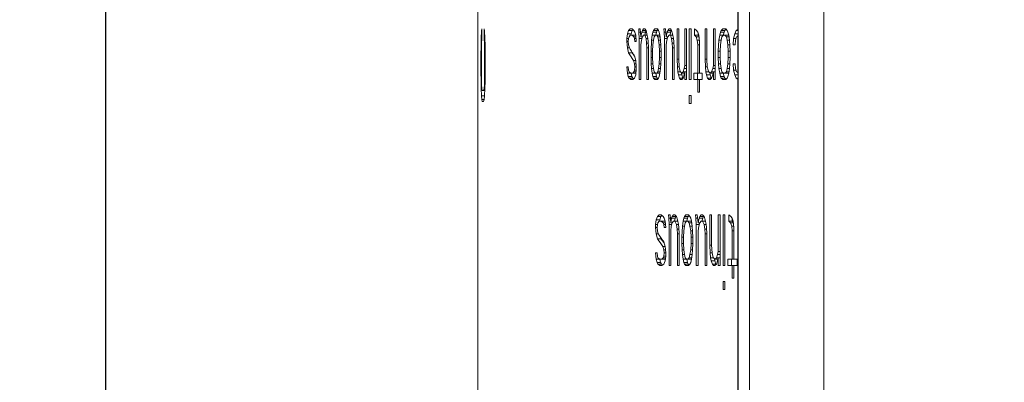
# Model space of a CAD drawing. Header units: inches. Extents: x 0 to 841, y 0 to 594.
# Tile 24 of 129: x 92.87 to 119.33, y 453.76 to 463.51. Entities that reach past the tile are written whole.
import ezdxf

# ---------------------------------------------------------------- set-up
doc = ezdxf.new("R2010")
doc.units = ezdxf.units.IN
doc.header["$LTSCALE"] = 46.255
doc.header["$MEASUREMENT"] = 0
doc.header["$PDMODE"] = 3
doc.header["$PDSIZE"] = 0.3125
doc.layers.get('0').update_dxf_attribs({"lineweight": 0})
doc.styles.get("Standard").update_dxf_attribs({"font": 'trium.ttf.shx'})
doc.dimstyles.new('DIMSTYLE_6', dxfattribs={"dimtxt": 2.2, "dimasz": 1, "dimexe": 0.18, "dimexo": 0.0625, "dimgap": 0.09, "dimtad": 1, "dimdec": 3, "dimzin": 0, "dimdsep": 46, "dimtxsty": 'Standard', "dimblk": '_ARROW_FILLED', "dimcen": 0.09, "dimadec": 0, "dimazin": 0, "dimtp": 0.001, "dimtfac": 1, "dimtdec": 4, "dimtix": 1, "dimtmove": 0, "dimatfit": 3, "dimfxl": 1, "dimtolj": 1, "dimtzin": 0, "dimarcsym": 0})

# ---------------------------------------------------------------- blocks, each defined once
blk = doc.blocks.new('_ARROW_FILLED')
at = {"linetype": 'ByBlock'}
blk.add_hatch(color=0, dxfattribs=at).paths.add_polyline_path([(0, 0), (-1, 0.25), (-1, -0.25)], flags=0)
at = {"color": 0, "linetype": 'ByBlock'}
blk.add_lwpolyline([(0, 0), (-1, 0.25), (-1, -0.25), (-1, -0.25)], close=True, dxfattribs=at)
blk = doc.blocks.new('*D22')
at = {"color": 0, "lineweight": -2}
for p, q in [((119.264, 469.762), (94.996, 469.762)), ((95.176, 468.762), (95.176, 445.792)), ((95.176, 414.762), (95.176, 434.717)), ((119.264, 413.762), (94.996, 413.762))]:
    blk.add_line(p, q, dxfattribs=at)
at = {"layer": 'Defpoints', "color": 0}
for p in [(95.176, 469.762), (119.326, 469.762), (119.326, 413.762)]:
    blk.add_point(p, dxfattribs=at)
at = {"color": 0, "lineweight": -2}
for p, rotation in [((95.176, 469.762), 90), ((95.176, 413.762), 270)]:
    blk.add_blockref('_ARROW_FILLED', p, dxfattribs=dict(at, rotation=rotation))
at = {"color": 0, "insert": (94.282, 440.255), "char_height": 2.2, "attachment_point": 5, "rotation": 270}
blk.add_mtext('\\A1;56.000', dxfattribs=at)

msp = doc.modelspace()

# ---------------------------------------------------------------- linework, layer by layer
at = {"color": 9, "linetype": 'Continuous'}
for p, q in [((114.479, 557.2624), (114.479, 382.2624)), ((112.1675, 477.1298), (112.1675, 463.2461)), ((112.1675, 463.0698), (112.1675, 462.0934)), ((112.1675, 461.9171), (112.1675, 433.7624))]:
    msp.add_line(p, q, dxfattribs=at)
at = {"color": 7, "linetype": 'Continuous'}
for p, q in [((112.179, 517.7624), (112.179, 433.7624)), ((105.1762, 445.2083), (105.1762, 466.8374)), ((105.2773, 463.2124), (105.269, 463.0124)), ((105.2883, 463.2624), (105.2773, 463.2124)), ((105.2773, 463.2124), (105.2883, 463.2124)), ((105.2883, 462.9624), (105.2883, 463.2624)), ((105.3457, 463.2624), (105.3457, 462.9624)), ((105.3598, 463.2124), (105.3457, 463.2624)), ((105.3714, 463.0124), (105.3598, 463.2124)), ((109.1978, 463.1348), (109.1822, 463.0071)), ((109.2293, 463.2199), (109.1978, 463.1348)), ((109.1978, 463.1348), (109.2956, 463.1348)), ((109.2766, 463.2624), (109.2293, 463.2199)), ((109.2293, 463.2199), (109.327, 463.2199)), ((109.2293, 463.0071), (109.245, 463.0497)), ((109.245, 463.0497), (109.2766, 463.0922)), ((109.3243, 463.2624), (109.2766, 463.2624)), ((109.2766, 463.0922), (109.4204, 463.0922)), ((109.2956, 463.1348), (109.2904, 463.0922)), ((109.327, 463.2199), (109.2956, 463.1348)), ((109.3722, 463.2199), (109.3243, 463.2624)), ((109.3243, 463.0922), (109.3722, 463.0497)), ((109.3494, 463.2401), (109.327, 463.2199)), ((109.3962, 463.1773), (109.3722, 463.2199)), ((109.3722, 463.0497), (109.3882, 463.0071)), ((109.3722, 463.0497), (109.4244, 463.0497)), ((109.4204, 463.0922), (109.3962, 463.1773)), ((109.4365, 462.922), (109.4204, 463.0922)), ((109.5013, 463.2624), (109.5094, 463.1773)), ((109.542, 463.2624), (109.5013, 463.2624)), ((109.5094, 463.1773), (109.5176, 463.0071)), ((109.5094, 463.1773), (109.5486, 463.1773)), ((109.5584, 463.0497), (109.542, 463.2624)), ((109.5829, 463.1773), (109.5584, 463.0497)), ((109.5584, 463.0497), (109.5994, 463.0497)), ((109.5747, 462.9646), (109.5994, 463.0497)), ((109.5994, 463.2199), (109.5829, 463.1773)), ((109.5829, 463.1773), (109.6805, 463.1773)), ((109.6323, 463.2624), (109.5994, 463.2199)), ((109.5994, 463.2199), (109.6969, 463.2199)), ((109.5994, 463.0497), (109.6323, 463.0922)), ((109.6654, 463.2624), (109.6323, 463.2624)), ((109.6323, 463.0922), (109.7319, 463.0922)), ((109.6805, 463.1773), (109.6641, 463.0922)), ((109.6986, 463.2199), (109.6654, 463.2624)), ((109.6654, 463.0922), (109.6986, 463.0071)), ((109.6969, 463.2199), (109.6805, 463.1773)), ((109.6975, 463.2207), (109.6969, 463.2199)), ((109.7235, 463.1348), (109.6986, 463.2199)), ((109.7486, 463.0071), (109.7235, 463.1348)), ((109.8663, 463.0922), (109.8494, 462.9646)), ((109.8832, 463.1773), (109.8663, 463.0922)), ((109.8663, 463.0922), (110.0715, 463.0922)), ((109.9002, 463.2199), (109.8832, 463.1773)), ((109.8832, 463.1773), (109.9806, 463.1773)), ((109.9342, 463.2624), (109.9002, 463.2199)), ((109.9002, 463.2199), (109.9976, 463.2199)), ((109.9002, 462.9646), (109.9172, 463.0497)), ((109.9172, 463.0497), (109.9513, 463.0922)), ((110.0026, 463.2624), (109.9342, 463.2624)), ((109.9806, 463.1773), (109.9637, 463.0922)), ((109.9976, 463.2199), (109.9806, 463.1773)), ((109.9855, 463.0922), (110.0198, 463.0497)), ((110.0172, 463.2444), (109.9976, 463.2199)), ((110.037, 463.2199), (110.0026, 463.2624)), ((110.0198, 463.0497), (110.037, 462.9646)), ((110.0198, 463.0497), (110.0773, 463.0497)), ((110.0542, 463.1773), (110.037, 463.2199)), ((110.0715, 463.0922), (110.0542, 463.1773)), ((110.0888, 462.9646), (110.0715, 463.0922)), ((110.1757, 463.2624), (110.1845, 463.1773)), ((110.2195, 463.2624), (110.1758, 463.2624)), ((110.1845, 463.1773), (110.1932, 463.0071)), ((110.1845, 463.1773), (110.2265, 463.1773)), ((110.237, 463.0497), (110.2195, 463.2624)), ((110.2634, 463.1773), (110.237, 463.0497)), ((110.237, 463.0497), (110.2811, 463.0497)), ((110.2546, 462.9646), (110.2811, 463.0497)), ((110.2811, 463.2199), (110.2634, 463.1773)), ((110.2634, 463.1773), (110.3606, 463.1773)), ((110.3164, 463.2624), (110.2811, 463.2199)), ((110.2811, 463.2199), (110.3783, 463.2199)), ((110.2811, 463.0497), (110.3164, 463.0922)), ((110.3519, 463.2624), (110.3164, 463.2624)), ((110.3164, 463.0922), (110.4232, 463.0922)), ((110.3606, 463.1773), (110.3431, 463.0922)), ((110.3875, 463.2199), (110.3519, 463.2624)), ((110.3519, 463.0922), (110.3875, 463.0071)), ((110.3783, 463.2199), (110.3606, 463.1773)), ((110.3828, 463.2254), (110.3783, 463.2199)), ((110.4142, 463.1348), (110.3875, 463.2199)), ((110.4411, 463.0071), (110.4142, 463.1348)), ((110.531, 463.2624), (110.531, 462.4539)), ((110.5763, 463.2624), (110.5311, 463.2624)), ((110.5763, 462.4539), (110.5763, 463.2624)), ((110.7408, 463.2624), (110.7408, 462.2837)), ((110.7869, 463.2624), (110.7408, 463.2624)), ((110.7869, 461.9007), (110.7869, 463.2624)), ((110.8611, 463.2624), (110.8611, 461.9007)), ((110.9077, 463.2624), (110.8611, 463.2624)), ((110.9077, 461.9007), (110.9077, 463.2624)), ((111.0014, 463.2624), (111.0014, 463.0922)), ((111.058, 463.2199), (111.0014, 463.2624)), ((111.0014, 463.0922), (111.0486, 463.0497)), ((111.0014, 463.0922), (111.0982, 463.0922)), ((111.0486, 463.0497), (111.077, 462.9646)), ((111.0486, 463.0497), (111.1197, 463.0497)), ((111.0865, 463.1773), (111.058, 463.2199)), ((111.1149, 463.0922), (111.0865, 463.1773)), ((111.0982, 463.1421), (111.0982, 463.0922)), ((111.0982, 463.0922), (111.1168, 463.0754)), ((111.134, 462.922), (111.1149, 463.0922)), ((111.2872, 463.2624), (111.2872, 462.4539)), ((111.3355, 463.2624), (111.2873, 463.2624)), ((111.3355, 462.4539), (111.3355, 463.2624)), ((111.5109, 463.2624), (111.5109, 462.2837)), ((111.56, 463.2624), (111.5109, 463.2624)), ((111.56, 461.9007), (111.56, 463.2624)), ((111.6788, 463.0922), (111.6589, 462.9646)), ((111.6987, 463.1773), (111.6788, 463.0922)), ((111.6788, 463.0922), (111.7752, 463.0922)), ((111.7186, 463.2199), (111.6987, 463.1773)), ((111.6987, 463.1773), (111.7951, 463.1773)), ((111.7585, 463.2624), (111.7186, 463.2199)), ((111.7186, 463.2199), (111.815, 463.2199)), ((111.7186, 462.9646), (111.7385, 463.0497)), ((111.7385, 463.0497), (111.7785, 463.0922)), ((111.8387, 463.2624), (111.7585, 463.2624)), ((111.7752, 463.0922), (111.7745, 463.088)), ((111.7951, 463.1773), (111.7752, 463.0922)), ((111.7785, 463.0922), (111.915, 463.0922)), ((111.815, 463.2199), (111.7951, 463.1773)), ((111.8468, 463.2539), (111.815, 463.2199)), ((111.8186, 463.0922), (111.8588, 463.0497)), ((111.879, 463.2199), (111.8387, 463.2624)), ((111.8588, 463.0497), (111.879, 462.9646)), ((111.8588, 463.0497), (111.9262, 463.0497)), ((111.8992, 463.1773), (111.879, 463.2199)), ((111.9194, 463.0922), (111.8992, 463.1773)), ((111.915, 463.0922), (111.9203, 463.0866)), ((111.9397, 462.9646), (111.9194, 463.0922)), ((112.0822, 463.1348), (112.0515, 463.0071)), ((112.1232, 463.2199), (112.0822, 463.1348)), ((112.0822, 463.1348), (112.1784, 463.1348)), ((112.1027, 462.9646), (112.1335, 463.0497)), ((112.1675, 463.2461), (112.1232, 463.2199)), ((112.1232, 463.2199), (112.179, 463.2199)), ((112.1675, 463.0698), (112.1335, 463.0497)), ((112.1648, 463.078), (112.162, 463.0665)), ((112.1682, 463.0922), (112.1648, 463.078)), ((112.179, 463.2461), (112.1675, 463.2461)), ((112.172, 463.0737), (112.1675, 463.0698)), ((112.1784, 463.1348), (112.1682, 463.0922)), ((105.265, 462.8124), (105.263, 462.5624)), ((105.269, 463.0124), (105.265, 462.8124)), ((105.265, 462.8124), (105.2788, 462.8124)), ((105.269, 463.0124), (105.2883, 463.0124)), ((105.2752, 462.5624), (105.2773, 462.7624)), ((105.2773, 462.7624), (105.2816, 462.9124)), ((105.2816, 462.9124), (105.2883, 462.9624)), ((105.3457, 462.9624), (105.3541, 462.9124)), ((105.3457, 462.9624), (105.3729, 462.9624)), ((105.3541, 462.9124), (105.3598, 462.7624)), ((105.3541, 462.9124), (105.3744, 462.9124)), ((105.3598, 462.7624), (105.3626, 462.5624)), ((105.3598, 462.7624), (105.378, 462.7624)), ((105.3774, 462.8124), (105.3714, 463.0124)), ((105.3804, 462.5624), (105.3774, 462.8124)), ((109.1822, 463.0071), (109.1822, 462.922)), ((109.1822, 463.0071), (109.2293, 463.0071)), ((109.1822, 462.922), (109.1978, 462.7518)), ((109.1822, 462.922), (109.2214, 462.922)), ((109.2214, 462.922), (109.2293, 463.0071)), ((109.2293, 462.8369), (109.2214, 462.922)), ((109.2529, 462.7518), (109.2293, 462.8369)), ((109.3882, 463.0071), (109.3962, 462.922)), ((109.3882, 463.0071), (109.4284, 463.0071)), ((109.3962, 462.922), (109.4365, 462.922)), ((109.5176, 463.0071), (109.5176, 461.9007)), ((109.5176, 463.0071), (109.5871, 463.0071)), ((109.5584, 462.8369), (109.5747, 462.9646)), ((109.5584, 461.9007), (109.5584, 462.8369)), ((109.6986, 463.0071), (109.7152, 462.8795)), ((109.6986, 463.0071), (109.7486, 463.0071)), ((109.7152, 462.8795), (109.7235, 462.7518)), ((109.7152, 462.8795), (109.759, 462.8795)), ((109.7569, 462.922), (109.7486, 463.0071)), ((109.7653, 462.7518), (109.7569, 462.922)), ((109.8494, 462.9646), (109.8325, 462.6667)), ((109.8494, 462.9646), (109.9002, 462.9646)), ((109.8747, 462.6667), (109.8832, 462.8369)), ((109.8832, 462.8369), (109.9002, 462.9646)), ((110.037, 462.9646), (110.0542, 462.8369)), ((110.037, 462.9646), (110.0888, 462.9646)), ((110.0542, 462.8369), (110.0629, 462.6667)), ((110.0542, 462.8369), (110.0962, 462.8369)), ((110.1061, 462.6667), (110.0888, 462.9646)), ((110.1932, 463.0071), (110.1932, 461.9007)), ((110.1932, 463.0071), (110.2678, 463.0071)), ((110.237, 462.8369), (110.2546, 462.9646)), ((110.237, 461.9007), (110.237, 462.8369)), ((110.3875, 463.0071), (110.4053, 462.8795)), ((110.3875, 463.0071), (110.4411, 463.0071)), ((110.4053, 462.8795), (110.4142, 462.7518)), ((110.4053, 462.8795), (110.4523, 462.8795)), ((110.45, 462.922), (110.4411, 463.0071)), ((110.459, 462.7518), (110.45, 462.922)), ((111.077, 462.9646), (111.0865, 462.8369)), ((111.077, 462.9646), (111.1292, 462.9646)), ((111.0865, 462.8369), (111.0865, 462.0709)), ((111.0865, 462.8369), (111.134, 462.8369)), ((111.134, 462.0709), (111.134, 462.922)), ((111.6589, 462.9646), (111.6391, 462.6667)), ((111.6589, 462.9646), (111.7186, 462.9646)), ((111.6887, 462.6667), (111.6987, 462.8369)), ((111.6987, 462.8369), (111.7186, 462.9646)), ((111.879, 462.9646), (111.8992, 462.8369)), ((111.879, 462.9646), (111.9397, 462.9646)), ((111.8992, 462.8369), (111.9093, 462.6667)), ((111.8992, 462.8369), (111.9483, 462.8369)), ((111.9599, 462.6667), (111.9397, 462.9646)), ((112.0515, 463.0071), (112.0413, 462.8369)), ((112.0413, 462.8369), (112.0924, 462.8369)), ((112.0515, 463.0071), (112.1181, 463.0071)), ((112.0925, 462.8369), (112.1027, 462.9646)), ((105.263, 462.5624), (105.263, 462.1124)), ((105.263, 462.5624), (105.2752, 462.5624)), ((105.2752, 462.1124), (105.2752, 462.5624)), ((105.3626, 462.5624), (105.3626, 462.1124)), ((105.3626, 462.5624), (105.3804, 462.5624)), ((105.3804, 462.1124), (105.3804, 462.5624)), ((109.1978, 462.7518), (109.2293, 462.6241)), ((109.1978, 462.7518), (109.2529, 462.7518)), ((109.2293, 462.6241), (109.327, 462.6241)), ((109.3227, 462.6416), (109.327, 462.6241)), ((109.3429, 462.61), (109.3278, 462.6336)), ((109.3717, 462.5532), (109.3867, 462.5296)), ((109.3867, 462.5296), (109.3931, 462.5194)), ((109.4204, 462.4114), (109.3882, 462.539)), ((109.7235, 462.7518), (109.7235, 461.9007)), ((109.7235, 462.7518), (109.7653, 462.7518)), ((109.7653, 461.9007), (109.7653, 462.7518)), ((109.8325, 462.6667), (109.8325, 462.4965)), ((109.8325, 462.6667), (109.8747, 462.6667)), ((109.8325, 462.4965), (109.8409, 462.3263)), ((109.8325, 462.4965), (109.8747, 462.4965)), ((109.8747, 462.4965), (109.8747, 462.6667)), ((109.8832, 462.3263), (109.8747, 462.4965)), ((110.0629, 462.4965), (110.0542, 462.3263)), ((110.0629, 462.6667), (110.0629, 462.4965)), ((110.0629, 462.6667), (110.1061, 462.6667)), ((110.0629, 462.4965), (110.1061, 462.4965)), ((110.0975, 462.3263), (110.1061, 462.4965)), ((110.1061, 462.4965), (110.1061, 462.6667)), ((110.4142, 462.7518), (110.4142, 461.9007)), ((110.4142, 462.7518), (110.459, 462.7518)), ((110.459, 461.9007), (110.459, 462.7518)), ((111.6391, 462.6667), (111.6391, 462.4965)), ((111.6391, 462.6667), (111.6887, 462.6667)), ((111.6391, 462.4965), (111.649, 462.3263)), ((111.6391, 462.4965), (111.6887, 462.4965)), ((111.6887, 462.4965), (111.6887, 462.6667)), ((111.6987, 462.3263), (111.6887, 462.4965)), ((111.9093, 462.4965), (111.8992, 462.3263)), ((111.9093, 462.6667), (111.9093, 462.4965)), ((111.9093, 462.6667), (111.9599, 462.6667)), ((111.9093, 462.4965), (111.9599, 462.4965)), ((111.9498, 462.3263), (111.9599, 462.4965)), ((111.9599, 462.4965), (111.9599, 462.6667)), ((109.1822, 462.2412), (109.1978, 462.0709)), ((109.2214, 462.2412), (109.1822, 462.2412)), ((109.2293, 462.1561), (109.2214, 462.2412)), ((109.3642, 462.4114), (109.3882, 462.3263)), ((109.3642, 462.4114), (109.4204, 462.4114)), ((109.3882, 462.3263), (109.3962, 462.2412)), ((109.3882, 462.3263), (109.4284, 462.3263)), ((109.3962, 462.2412), (109.3882, 462.1561)), ((109.3962, 462.2412), (109.4365, 462.2412)), ((109.4365, 462.2412), (109.4204, 462.4114)), ((109.4365, 462.1561), (109.4365, 462.2412)), ((109.8409, 462.3263), (109.8494, 462.1986)), ((109.8409, 462.3263), (109.8832, 462.3263)), ((109.9002, 462.1986), (109.8832, 462.3263)), ((110.0542, 462.3263), (110.037, 462.1986)), ((110.0542, 462.3263), (110.0975, 462.3263)), ((110.0888, 462.1986), (110.0975, 462.3263)), ((110.531, 462.4539), (110.5401, 462.2412)), ((110.531, 462.4539), (110.5763, 462.4539)), ((110.5401, 462.2412), (110.5491, 462.1135)), ((110.5401, 462.2412), (110.5854, 462.2412)), ((110.5854, 462.2412), (110.5763, 462.4539)), ((110.6035, 462.1561), (110.5854, 462.2412)), ((110.7408, 462.2837), (110.7224, 462.1986)), ((110.7408, 462.2837), (110.7869, 462.2837)), ((111.2872, 462.4539), (111.2969, 462.2412)), ((111.2872, 462.4539), (111.3355, 462.4539)), ((111.2969, 462.2412), (111.3065, 462.1135)), ((111.2969, 462.2412), (111.3452, 462.2412)), ((111.3452, 462.2412), (111.3355, 462.4539)), ((111.3646, 462.1561), (111.3452, 462.2412)), ((111.5109, 462.2837), (111.4913, 462.1986)), ((111.5109, 462.2837), (111.56, 462.2837)), ((111.649, 462.3263), (111.6589, 462.1986)), ((111.649, 462.3263), (111.6987, 462.3263)), ((111.7186, 462.1986), (111.6987, 462.3263)), ((111.8992, 462.3263), (111.879, 462.1986)), ((111.8992, 462.3263), (111.9498, 462.3263)), ((111.9397, 462.1986), (111.9498, 462.3263)), ((112.0413, 462.3263), (112.0515, 462.1561)), ((112.0925, 462.3263), (112.0414, 462.3263)), ((112.1027, 462.1986), (112.0925, 462.3263)), ((105.263, 462.1124), (105.265, 461.8624)), ((105.263, 462.1124), (105.2752, 462.1124)), ((105.2773, 461.9124), (105.2752, 462.1124)), ((105.3626, 462.1124), (105.3598, 461.9124)), ((105.3626, 462.1124), (105.3804, 462.1124)), ((105.3774, 461.8624), (105.3804, 462.1124)), ((109.1978, 462.0709), (109.2214, 461.9858)), ((109.1978, 462.0709), (109.4257, 462.0709)), ((109.2214, 461.9858), (109.245, 461.9433)), ((109.2214, 461.9858), (109.3192, 461.9858)), ((109.245, 462.1135), (109.2293, 462.1561)), ((109.2925, 462.0709), (109.245, 462.1135)), ((109.2956, 462.0709), (109.3192, 461.9858)), ((109.3192, 461.9858), (109.3428, 461.9433)), ((109.3722, 462.1135), (109.3402, 462.0709)), ((109.3882, 462.1561), (109.3722, 462.1135)), ((109.3722, 462.1135), (109.4311, 462.1135)), ((109.3882, 462.1561), (109.4365, 462.1561)), ((109.3882, 461.9433), (109.4204, 462.0284)), ((109.4204, 462.0284), (109.4257, 462.0709)), ((109.4257, 462.0709), (109.4365, 462.1561)), ((109.8494, 462.1986), (109.8663, 462.0709)), ((109.8494, 462.1986), (109.9002, 462.1986)), ((109.8663, 462.0709), (109.8832, 461.9858)), ((109.8663, 462.0709), (110.0715, 462.0709)), ((109.8832, 461.9858), (109.9002, 461.9433)), ((109.8832, 461.9858), (109.9806, 461.9858)), ((109.9172, 462.1135), (109.9002, 462.1986)), ((109.9513, 462.0709), (109.9172, 462.1135)), ((109.9637, 462.0709), (109.9806, 461.9858)), ((109.9806, 461.9858), (109.9976, 461.9433)), ((110.0198, 462.1135), (109.9855, 462.0709)), ((110.037, 462.1986), (110.0198, 462.1135)), ((110.0198, 462.1135), (110.0773, 462.1135)), ((110.037, 462.1986), (110.0888, 462.1986)), ((110.037, 461.9433), (110.0542, 461.9858)), ((110.0542, 461.9858), (110.0715, 462.0709)), ((110.0715, 462.0709), (110.0888, 462.1986)), ((110.5491, 462.1135), (110.5672, 462.0284)), ((110.5491, 462.1135), (110.6217, 462.1135)), ((110.5672, 462.0284), (110.5944, 461.9433)), ((110.5672, 462.0284), (110.6643, 462.0284)), ((110.6217, 462.1135), (110.6035, 462.1561)), ((110.6582, 462.0709), (110.6217, 462.1135)), ((110.6542, 462.0756), (110.6643, 462.0284)), ((110.6948, 462.1135), (110.6582, 462.0709)), ((110.6582, 462.0709), (110.7316, 462.0709)), ((110.6643, 462.0284), (110.6915, 461.9433)), ((110.7224, 462.1986), (110.6948, 462.1135)), ((110.6948, 462.1135), (110.7869, 462.1135)), ((110.6948, 461.9433), (110.7224, 462.0284)), ((110.7224, 462.1986), (110.7869, 462.1986)), ((110.7224, 462.0284), (110.7408, 462.1135)), ((110.7408, 462.1135), (110.7408, 461.9007)), ((110.9826, 462.0709), (110.9826, 461.9007)), ((110.9826, 462.0709), (111.2104, 462.0709)), ((111.0794, 462.0709), (111.0794, 461.9007)), ((111.2104, 461.9007), (111.2104, 462.0709)), ((111.3065, 462.1135), (111.3258, 462.0284)), ((111.3065, 462.1135), (111.384, 462.1135)), ((111.3258, 462.0284), (111.3549, 461.9433)), ((111.3258, 462.0284), (111.4225, 462.0284)), ((111.384, 462.1135), (111.3646, 462.1561)), ((111.4229, 462.0709), (111.384, 462.1135)), ((111.4096, 462.0851), (111.4225, 462.0284)), ((111.4225, 462.0284), (111.4515, 461.9433)), ((111.4619, 462.1135), (111.4229, 462.0709)), ((111.4229, 462.0709), (111.5011, 462.0709)), ((111.4913, 462.1986), (111.4619, 462.1135)), ((111.4619, 462.1135), (111.56, 462.1135)), ((111.4619, 461.9433), (111.4913, 462.0284)), ((111.4913, 462.1986), (111.56, 462.1986)), ((111.4913, 462.0284), (111.5109, 462.1135)), ((111.5109, 462.1135), (111.5109, 461.9007)), ((111.56, 462.118), (111.5585, 462.1135)), ((111.6589, 462.1986), (111.6788, 462.0709)), ((111.6589, 462.1986), (111.7186, 462.1986)), ((111.6788, 462.0709), (111.6987, 461.9858)), ((111.6788, 462.0709), (111.7752, 462.0709)), ((111.6987, 461.9858), (111.7186, 461.9433)), ((111.6987, 461.9858), (111.7951, 461.9858)), ((111.7385, 462.1135), (111.7186, 462.1986)), ((111.7785, 462.0709), (111.7385, 462.1135)), ((111.7745, 462.0752), (111.7752, 462.0709)), ((111.7752, 462.0709), (111.7951, 461.9858)), ((111.7785, 462.0709), (111.915, 462.0709)), ((111.7951, 461.9858), (111.815, 461.9433)), ((111.8588, 462.1135), (111.8186, 462.0709)), ((111.879, 462.1986), (111.8588, 462.1135)), ((111.8588, 462.1135), (111.9262, 462.1135)), ((111.879, 462.1986), (111.9397, 462.1986)), ((111.879, 461.9433), (111.8992, 461.9858)), ((111.8992, 461.9858), (111.9194, 462.0709)), ((111.9171, 462.0732), (111.915, 462.0709)), ((111.9203, 462.0766), (111.9171, 462.0732)), ((111.9194, 462.0709), (111.9397, 462.1986)), ((112.0515, 462.1561), (112.0822, 462.0284)), ((112.0515, 462.1561), (112.1181, 462.1561)), ((112.0822, 462.0284), (112.1232, 461.9433)), ((112.0822, 462.0284), (112.1784, 462.0284)), ((112.1335, 462.1135), (112.1027, 462.1986)), ((112.1675, 462.0934), (112.1335, 462.1135)), ((112.162, 462.0966), (112.1784, 462.0284)), ((112.172, 462.0894), (112.1675, 462.0934)), ((105.265, 461.8624), (105.269, 461.6624)), ((105.265, 461.8624), (105.2788, 461.8624)), ((105.2816, 461.7624), (105.2773, 461.9124)), ((105.2883, 461.6624), (105.2816, 461.7624)), ((105.3541, 461.7624), (105.3457, 461.6624)), ((105.3598, 461.9124), (105.3541, 461.7624)), ((105.3541, 461.7624), (105.3744, 461.7624)), ((105.3598, 461.9124), (105.378, 461.9124)), ((105.3714, 461.6624), (105.3774, 461.8624)), ((109.245, 461.9433), (109.2925, 461.9007)), ((109.245, 461.9433), (109.3428, 461.9433)), ((109.2925, 461.9007), (109.3402, 461.9007)), ((109.3402, 461.9007), (109.3882, 461.9433)), ((109.3428, 461.9433), (109.3653, 461.923)), ((109.5176, 461.9007), (109.5583, 461.9007)), ((109.7235, 461.9007), (109.7653, 461.9007)), ((109.9002, 461.9433), (109.9342, 461.9007)), ((109.9002, 461.9433), (109.9976, 461.9433)), ((109.9342, 461.9007), (110.0026, 461.9007)), ((109.9976, 461.9433), (110.0165, 461.9196)), ((110.0026, 461.9007), (110.037, 461.9433)), ((110.1932, 461.9007), (110.237, 461.9007)), ((110.4142, 461.9007), (110.459, 461.9007)), ((110.5944, 461.9433), (110.6217, 461.9007)), ((110.5944, 461.9433), (110.6915, 461.9433)), ((110.6217, 461.9007), (110.6582, 461.9007)), ((110.6582, 461.9007), (110.6948, 461.9433)), ((110.6915, 461.9433), (110.6929, 461.941)), ((110.7408, 461.9007), (110.7868, 461.9007)), ((110.8611, 461.9007), (110.9076, 461.9007)), ((110.9826, 461.9007), (111.2103, 461.9007)), ((111.0865, 461.9007), (111.0865, 461.5603)), ((111.134, 461.5603), (111.134, 461.9007)), ((111.3549, 461.9433), (111.384, 461.9007)), ((111.3549, 461.9433), (111.4515, 461.9433)), ((111.384, 461.9007), (111.4229, 461.9007)), ((111.4229, 461.9007), (111.4619, 461.9433)), ((111.4515, 461.9433), (111.456, 461.9368)), ((111.5109, 461.9007), (111.56, 461.9007)), ((111.7186, 461.9433), (111.7585, 461.9007)), ((111.7186, 461.9433), (111.815, 461.9433)), ((111.7585, 461.9007), (111.8387, 461.9007)), ((111.815, 461.9433), (111.8468, 461.9093)), ((111.8387, 461.9007), (111.879, 461.9433)), ((112.1675, 461.9171), (112.1232, 461.9433)), ((112.1232, 461.9433), (112.179, 461.9433)), ((112.179, 461.9171), (112.1675, 461.9171)), ((105.269, 461.6624), (105.2773, 461.4624)), ((105.269, 461.6624), (105.2883, 461.6624)), ((105.2773, 461.4624), (105.286, 461.3624)), ((105.2773, 461.4624), (105.3598, 461.4624)), ((105.2974, 461.6124), (105.2883, 461.6624)), ((105.2974, 461.6124), (105.3685, 461.6124)), ((105.3457, 461.6624), (105.3349, 461.6124)), ((105.3457, 461.6624), (105.3714, 461.6624)), ((105.3485, 461.3624), (105.3598, 461.4624)), ((105.3598, 461.4624), (105.3714, 461.6624)), ((110.8611, 461.4752), (110.8611, 461.2624)), ((110.9077, 461.4752), (110.8611, 461.4752)), ((110.9077, 461.2624), (110.9077, 461.4752)), ((111.0865, 461.5603), (111.1339, 461.5603)), ((105.286, 461.3624), (105.2974, 461.3124)), ((105.286, 461.3624), (105.3485, 461.3624)), ((105.2974, 461.3124), (105.3349, 461.3124)), ((105.3349, 461.3124), (105.3485, 461.3624)), ((110.8611, 461.2624), (110.9076, 461.2624)), ((110.0542, 458.2624), (110.0026, 458.2199)), ((110.1061, 458.2624), (110.0543, 458.2624)), ((110.1583, 458.2199), (110.1061, 458.2624)), ((110.2987, 458.2624), (110.3076, 458.1773)), ((110.343, 458.2624), (110.2987, 458.2624)), ((110.3608, 458.0497), (110.343, 458.2624)), ((110.4411, 458.2624), (110.4053, 458.2199)), ((110.477, 458.2624), (110.4411, 458.2624)), ((110.513, 458.2199), (110.477, 458.2624)), ((110.7684, 458.2624), (110.7316, 458.2199)), ((110.8425, 458.2624), (110.7684, 458.2624)), ((110.8797, 458.2199), (110.8425, 458.2624)), ((111.0297, 458.2624), (111.0391, 458.1773)), ((111.077, 458.2624), (111.0297, 458.2624)), ((111.0959, 458.0497), (111.077, 458.2624)), ((111.1817, 458.2624), (111.1435, 458.2199)), ((111.2199, 458.2624), (111.1817, 458.2624)), ((111.2583, 458.2199), (111.2199, 458.2624)), ((111.4132, 458.2624), (111.4132, 457.4539)), ((111.4619, 458.2624), (111.4132, 458.2624)), ((111.4619, 457.4539), (111.4619, 458.2624)), ((111.6391, 458.2624), (111.6391, 457.2837)), ((111.6887, 458.2624), (111.6391, 458.2624)), ((111.6887, 456.9007), (111.6887, 458.2624)), ((111.7685, 458.2624), (111.7685, 456.9007)), ((111.8186, 458.2624), (111.7685, 458.2624)), ((111.8186, 456.9007), (111.8186, 458.2624)), ((111.9194, 458.2624), (111.9194, 458.0922)), ((111.9802, 458.2199), (111.9194, 458.2624)), ((109.9683, 458.1348), (109.9513, 458.0071)), ((109.9513, 458.0071), (109.9513, 457.922)), ((109.9513, 458.0071), (110.0026, 458.0071)), ((110.0026, 458.2199), (109.9683, 458.1348)), ((109.9683, 458.1348), (110.0657, 458.1348)), ((109.994, 457.922), (110.0026, 458.0071)), ((110.0026, 458.2199), (110.1, 458.2199)), ((110.0026, 458.0071), (110.0198, 458.0497)), ((110.0198, 458.0497), (110.0542, 458.0922)), ((110.0542, 458.0922), (110.2034, 458.0922)), ((110.0657, 458.1348), (110.0599, 458.0915)), ((110.1, 458.2199), (110.0657, 458.1348)), ((110.1289, 458.2438), (110.1, 458.2199)), ((110.1061, 458.0922), (110.1583, 458.0497)), ((110.1845, 458.1773), (110.1583, 458.2199)), ((110.1583, 458.0497), (110.1757, 458.0071)), ((110.1583, 458.0497), (110.2151, 458.0497)), ((110.1757, 458.0071), (110.1845, 457.922)), ((110.1757, 458.0071), (110.2195, 458.0071)), ((110.2107, 458.0922), (110.1845, 458.1773)), ((110.2034, 458.0922), (110.2114, 458.0857)), ((110.2283, 457.922), (110.2107, 458.0922)), ((110.3076, 458.1773), (110.3164, 458.0071)), ((110.3076, 458.1773), (110.3501, 458.1773)), ((110.3164, 458.0071), (110.3164, 456.9007)), ((110.3164, 458.0071), (110.3919, 458.0071)), ((110.3875, 458.1773), (110.3608, 458.0497)), ((110.3608, 458.0497), (110.4053, 458.0497)), ((110.3786, 457.9646), (110.4053, 458.0497)), ((110.4053, 458.2199), (110.3875, 458.1773)), ((110.3875, 458.1773), (110.4846, 458.1773)), ((110.4053, 458.2199), (110.5024, 458.2199)), ((110.4053, 458.0497), (110.4411, 458.0922)), ((110.4411, 458.0922), (110.5491, 458.0922)), ((110.4846, 458.1773), (110.4672, 458.0943)), ((110.477, 458.0922), (110.513, 458.0071)), ((110.5024, 458.2199), (110.4846, 458.1773)), ((110.5077, 458.2261), (110.5024, 458.2199)), ((110.5401, 458.1348), (110.513, 458.2199)), ((110.513, 458.0071), (110.531, 457.8795)), ((110.513, 458.0071), (110.5672, 458.0071)), ((110.5672, 458.0071), (110.5401, 458.1348)), ((110.5763, 457.922), (110.5672, 458.0071)), ((110.6948, 458.0922), (110.6765, 457.9646)), ((110.7132, 458.1773), (110.6948, 458.0922)), ((110.6948, 458.0922), (110.917, 458.0922)), ((110.7316, 458.2199), (110.7132, 458.1773)), ((110.7132, 458.1773), (110.8101, 458.1773)), ((110.7316, 458.2199), (110.8285, 458.2199)), ((110.7316, 457.9646), (110.75, 458.0497)), ((110.75, 458.0497), (110.7869, 458.0922)), ((110.8101, 458.1773), (110.7918, 458.0922)), ((110.8285, 458.2199), (110.8101, 458.1773)), ((110.8239, 458.0922), (110.8611, 458.0497)), ((110.8539, 458.2493), (110.8285, 458.2199)), ((110.8611, 458.0497), (110.8797, 457.9646)), ((110.8611, 458.0497), (110.9232, 458.0497)), ((110.8983, 458.1773), (110.8797, 458.2199)), ((110.917, 458.0922), (110.8983, 458.1773)), ((110.9357, 457.9646), (110.917, 458.0922)), ((111.0391, 458.1773), (111.0486, 458.0071)), ((111.0391, 458.1773), (111.0846, 458.1773)), ((111.0486, 458.0071), (111.0486, 456.9007)), ((111.0486, 458.0071), (111.1292, 458.0071)), ((111.1244, 458.1773), (111.0959, 458.0497)), ((111.0959, 458.0497), (111.1435, 458.0497)), ((111.1149, 457.9646), (111.1435, 458.0497)), ((111.1435, 458.2199), (111.1244, 458.1773)), ((111.1244, 458.1773), (111.2212, 458.1773)), ((111.1435, 458.2199), (111.2402, 458.2199)), ((111.1435, 458.0497), (111.1817, 458.0922)), ((111.1817, 458.0922), (111.2969, 458.0922)), ((111.2212, 458.1773), (111.2022, 458.0922)), ((111.2199, 458.0922), (111.2583, 458.0071)), ((111.2402, 458.2199), (111.2212, 458.1773)), ((111.2492, 458.23), (111.2402, 458.2199)), ((111.2872, 458.1348), (111.2583, 458.2199)), ((111.2583, 458.0071), (111.2776, 457.8795)), ((111.2583, 458.0071), (111.3162, 458.0071)), ((111.3162, 458.0071), (111.2872, 458.1348)), ((111.3258, 457.922), (111.3162, 458.0071)), ((111.9194, 458.0922), (111.9701, 458.0497)), ((111.9194, 458.0922), (112.0157, 458.0922)), ((111.9701, 458.0497), (112.0006, 457.9646)), ((111.9701, 458.0497), (112.0464, 458.0497)), ((112.0108, 458.1773), (111.9802, 458.2199)), ((112.0413, 458.0922), (112.0108, 458.1773)), ((112.0157, 458.1635), (112.0157, 458.0922)), ((112.0157, 458.0922), (112.0442, 458.0683)), ((112.0618, 457.922), (112.0413, 458.0922)), ((109.9513, 457.922), (109.9683, 457.7518)), ((109.9513, 457.922), (109.994, 457.922)), ((109.9683, 457.7518), (110.0026, 457.6241)), ((109.9683, 457.7518), (110.0284, 457.7518)), ((110.0026, 457.8369), (109.994, 457.922)), ((110.0284, 457.7518), (110.0026, 457.8369)), ((110.1845, 457.922), (110.2282, 457.922)), ((110.3608, 457.8369), (110.3786, 457.9646)), ((110.3608, 456.9007), (110.3608, 457.8369)), ((110.531, 457.8795), (110.5401, 457.7518)), ((110.531, 457.8795), (110.5785, 457.8795)), ((110.5401, 457.7518), (110.5401, 456.9007)), ((110.5401, 457.7518), (110.5854, 457.7518)), ((110.5854, 457.7518), (110.5763, 457.922)), ((110.5854, 456.9007), (110.5854, 457.7518)), ((110.6765, 457.9646), (110.6582, 457.6667)), ((110.6765, 457.9646), (110.7316, 457.9646)), ((110.704, 457.6667), (110.7132, 457.8369)), ((110.7132, 457.8369), (110.7316, 457.9646)), ((110.8797, 457.9646), (110.8983, 457.8369)), ((110.8797, 457.9646), (110.9357, 457.9646)), ((110.8983, 457.8369), (110.9077, 457.6667)), ((110.8983, 457.8369), (110.9437, 457.8369)), ((110.9544, 457.6667), (110.9357, 457.9646)), ((111.0959, 457.8369), (111.1149, 457.9646)), ((111.0959, 456.9007), (111.0959, 457.8369)), ((111.2776, 457.8795), (111.2872, 457.7518)), ((111.2776, 457.8795), (111.3283, 457.8795)), ((111.2872, 457.7518), (111.2872, 456.9007)), ((111.2872, 457.7518), (111.3355, 457.7518)), ((111.3355, 457.7518), (111.3258, 457.922)), ((111.3355, 456.9007), (111.3355, 457.7518)), ((112.0006, 457.9646), (112.0108, 457.8369)), ((112.0006, 457.9646), (112.0567, 457.9646)), ((112.0108, 457.8369), (112.0108, 457.0709)), ((112.0108, 457.8369), (112.0618, 457.8369)), ((112.0618, 457.0709), (112.0618, 457.922)), ((110.0026, 457.6241), (110.1, 457.6241)), ((110.0895, 457.6632), (110.1, 457.6241)), ((110.1112, 457.6319), (110.11, 457.6336)), ((110.164, 457.531), (110.165, 457.5296)), ((110.165, 457.5296), (110.1871, 457.4975)), ((110.2107, 457.4114), (110.1757, 457.539)), ((110.6582, 457.6667), (110.6582, 457.4965)), ((110.6582, 457.6667), (110.704, 457.6667)), ((110.6582, 457.4965), (110.6674, 457.3263)), ((110.6582, 457.4965), (110.704, 457.4965)), ((110.704, 457.4965), (110.704, 457.6667)), ((110.7132, 457.3263), (110.704, 457.4965)), ((110.9077, 457.4965), (110.8983, 457.3263)), ((110.9077, 457.6667), (110.9077, 457.4965)), ((110.9077, 457.6667), (110.9544, 457.6667)), ((110.9077, 457.4965), (110.9544, 457.4965)), ((110.9451, 457.3263), (110.9544, 457.4965)), ((110.9544, 457.4965), (110.9544, 457.6667)), ((109.9513, 457.2412), (109.9683, 457.0709)), ((109.994, 457.2412), (109.9513, 457.2412)), ((110.0026, 457.1561), (109.994, 457.2412)), ((110.1496, 457.4114), (110.1757, 457.3263)), ((110.1496, 457.4114), (110.2107, 457.4114)), ((110.1757, 457.3263), (110.1845, 457.2412)), ((110.1757, 457.3263), (110.2195, 457.3263)), ((110.1845, 457.2412), (110.1757, 457.1561)), ((110.1845, 457.2412), (110.2283, 457.2412)), ((110.2283, 457.2412), (110.2107, 457.4114)), ((110.2283, 457.1561), (110.2283, 457.2412)), ((110.6674, 457.3263), (110.6765, 457.1986)), ((110.6674, 457.3263), (110.7132, 457.3263)), ((110.6765, 457.1986), (110.6948, 457.0709)), ((110.6765, 457.1986), (110.7316, 457.1986)), ((110.7316, 457.1986), (110.7132, 457.3263)), ((110.75, 457.1135), (110.7316, 457.1986)), ((110.8797, 457.1986), (110.8611, 457.1135)), ((110.8983, 457.3263), (110.8797, 457.1986)), ((110.8797, 457.1986), (110.9357, 457.1986)), ((110.8983, 457.3263), (110.9451, 457.3263)), ((110.917, 457.0709), (110.9357, 457.1986)), ((110.9357, 457.1986), (110.9451, 457.3263)), ((111.4132, 457.4539), (111.4229, 457.2412)), ((111.4132, 457.4539), (111.4619, 457.4539)), ((111.4229, 457.2412), (111.4327, 457.1135)), ((111.4229, 457.2412), (111.4717, 457.2412)), ((111.4717, 457.2412), (111.4619, 457.4539)), ((111.4913, 457.1561), (111.4717, 457.2412)), ((111.6193, 457.1986), (111.5896, 457.1135)), ((111.6391, 457.2837), (111.6193, 457.1986)), ((111.6193, 457.1986), (111.6887, 457.1986)), ((111.6391, 457.2837), (111.6887, 457.2837)), ((109.9683, 457.0709), (109.994, 456.9858)), ((109.9683, 457.0709), (110.0657, 457.0709)), ((109.994, 456.9858), (110.0198, 456.9433)), ((109.994, 456.9858), (110.0914, 456.9858)), ((110.0198, 457.1135), (110.0026, 457.1561)), ((110.0715, 457.0709), (110.0198, 457.1135)), ((110.0198, 456.9433), (110.0715, 456.9007)), ((110.0198, 456.9433), (110.1171, 456.9433)), ((110.0652, 457.0761), (110.0657, 457.0709)), ((110.0657, 457.0709), (110.0914, 456.9858)), ((110.0715, 457.0709), (110.2166, 457.0709)), ((110.0914, 456.9858), (110.1171, 456.9433)), ((110.1171, 456.9433), (110.1462, 456.9193)), ((110.1583, 457.1135), (110.1235, 457.0709)), ((110.1235, 456.9007), (110.1757, 456.9433)), ((110.1757, 457.1561), (110.1583, 457.1135)), ((110.1583, 457.1135), (110.2224, 457.1135)), ((110.1757, 457.1561), (110.2283, 457.1561)), ((110.1757, 456.9433), (110.2107, 457.0284)), ((110.2107, 457.0284), (110.2283, 457.1561)), ((110.6948, 457.0709), (110.7132, 456.9858)), ((110.6948, 457.0709), (110.917, 457.0709)), ((110.7132, 456.9858), (110.7316, 456.9433)), ((110.7132, 456.9858), (110.8101, 456.9858)), ((110.7316, 456.9433), (110.7684, 456.9007)), ((110.7316, 456.9433), (110.8285, 456.9433)), ((110.7869, 457.0709), (110.75, 457.1135)), ((110.7918, 457.0709), (110.8101, 456.9858)), ((110.8101, 456.9858), (110.8285, 456.9433)), ((110.8611, 457.1135), (110.8239, 457.0709)), ((110.8285, 456.9433), (110.8539, 456.9139)), ((110.8425, 456.9007), (110.8797, 456.9433)), ((110.8611, 457.1135), (110.9232, 457.1135)), ((110.8797, 456.9433), (110.8983, 456.9858)), ((110.8983, 456.9858), (110.917, 457.0709)), ((111.4327, 457.1135), (111.4522, 457.0284)), ((111.4327, 457.1135), (111.5109, 457.1135)), ((111.4522, 457.0284), (111.4815, 456.9433)), ((111.4522, 457.0284), (111.5487, 457.0284)), ((111.4815, 456.9433), (111.5109, 456.9007)), ((111.4815, 456.9433), (111.578, 456.9433)), ((111.5109, 457.1135), (111.4913, 457.1561)), ((111.5502, 457.0709), (111.5109, 457.1135)), ((111.5357, 457.0851), (111.5487, 457.0284)), ((111.5487, 457.0284), (111.578, 456.9433)), ((111.5896, 457.1135), (111.5502, 457.0709)), ((111.5502, 457.0709), (111.6292, 457.0709)), ((111.5502, 456.9007), (111.5896, 456.9433)), ((111.578, 456.9433), (111.583, 456.9361)), ((111.5896, 457.1135), (111.6887, 457.1135)), ((111.5896, 456.9433), (111.6193, 457.0284)), ((111.6193, 457.0284), (111.6391, 457.1135)), ((111.6391, 457.1135), (111.6391, 456.9007)), ((111.6887, 457.121), (111.6861, 457.1135)), ((111.8992, 457.0709), (111.8992, 456.9007)), ((111.8992, 457.0709), (112.1438, 457.0709)), ((111.9955, 457.0709), (111.9955, 456.9007)), ((112.1438, 456.9007), (112.1438, 457.0709)), ((110.0715, 456.9007), (110.1235, 456.9007)), ((110.3164, 456.9007), (110.3607, 456.9007)), ((110.5401, 456.9007), (110.5853, 456.9007)), ((110.7684, 456.9007), (110.8424, 456.9007)), ((111.0486, 456.9007), (111.0959, 456.9007)), ((111.2872, 456.9007), (111.3355, 456.9007)), ((111.5109, 456.9007), (111.5502, 456.9007)), ((111.6391, 456.9007), (111.6887, 456.9007)), ((111.7685, 456.9007), (111.8186, 456.9007)), ((111.8992, 456.9007), (112.1437, 456.9007)), ((112.0108, 456.9007), (112.0108, 456.5603)), ((112.0618, 456.5603), (112.0618, 456.9007)), ((111.7685, 456.4752), (111.7685, 456.2624)), ((111.8186, 456.4752), (111.7685, 456.4752)), ((111.8186, 456.2624), (111.8186, 456.4752)), ((112.0108, 456.5603), (112.0617, 456.5603)), ((111.7685, 456.2624), (111.8186, 456.2624))]:
    msp.add_line(p, q, dxfattribs=at)
at = {"color": 3, "linetype": 'Continuous'}
msp.add_line((112.479, 517.7624), (112.479, 433.7624), dxfattribs=at)
at = {"color": 7, "linetype": 'Continuous'}
for points in [[(112.1675, 463.2461), (112.1679, 463.2464), (112.1684, 463.2467), (112.1688, 463.2471), (112.1692, 463.2474), (112.1695, 463.2477), (112.1699, 463.2481), (112.1703, 463.2484), (112.1707, 463.2487), (112.171, 463.249), (112.1714, 463.2494), (112.1717, 463.2497), (112.1721, 463.25), (112.1724, 463.2504), (112.1727, 463.2507), (112.173, 463.251), (112.1733, 463.2514), (112.1736, 463.2517), (112.1739, 463.252), (112.1742, 463.2524), (112.1745, 463.2527), (112.1748, 463.253), (112.175, 463.2534), (112.1753, 463.2537), (112.1755, 463.2541), (112.1757, 463.2544), (112.176, 463.2547), (112.1762, 463.2551), (112.1764, 463.2554), (112.1766, 463.2558), (112.1768, 463.2561), (112.177, 463.2564), (112.1772, 463.2568), (112.1773, 463.2571), (112.1775, 463.2574), (112.1776, 463.2578), (112.1778, 463.2581), (112.1779, 463.2584), (112.178, 463.2587), (112.1782, 463.2591), (112.1783, 463.2594), (112.1784, 463.2597), (112.1785, 463.26), (112.1785, 463.2603), (112.1786, 463.2605), (112.1787, 463.2608)], [(112.1784, 463.0836), (112.1784, 463.0835), (112.1784, 463.0833), (112.1783, 463.0832), (112.1782, 463.083), (112.1782, 463.0827), (112.1781, 463.0825), (112.178, 463.0823), (112.1779, 463.082), (112.1778, 463.0818), (112.1777, 463.0815), (112.1776, 463.0813), (112.1775, 463.081), (112.1773, 463.0808), (112.1772, 463.0805), (112.1771, 463.0802), (112.177, 463.08), (112.1768, 463.0797), (112.1767, 463.0795), (112.1765, 463.0793), (112.1764, 463.079), (112.1763, 463.0788), (112.1761, 463.0785), (112.1759, 463.0783), (112.1758, 463.0781), (112.1756, 463.0779), (112.1755, 463.0776), (112.1753, 463.0774), (112.1751, 463.0772), (112.1749, 463.0769), (112.1747, 463.0767), (112.1745, 463.0765), (112.1744, 463.0763), (112.1742, 463.076), (112.174, 463.0758), (112.1738, 463.0756), (112.1736, 463.0754), (112.1734, 463.0751), (112.1732, 463.0749), (112.173, 463.0747), (112.1728, 463.0745), (112.1726, 463.0744), (112.1725, 463.0742), (112.1723, 463.074), (112.1722, 463.0739), (112.172, 463.0737)], [(112.1784, 462.0795), (112.1784, 462.0797), (112.1784, 462.0798), (112.1783, 462.08), (112.1782, 462.0802), (112.1782, 462.0804), (112.1781, 462.0806), (112.178, 462.0809), (112.1779, 462.0811), (112.1778, 462.0814), (112.1777, 462.0816), (112.1776, 462.0819), (112.1775, 462.0821), (112.1773, 462.0824), (112.1772, 462.0827), (112.1771, 462.0829), (112.177, 462.0832), (112.1768, 462.0834), (112.1767, 462.0837), (112.1765, 462.0839), (112.1764, 462.0841), (112.1763, 462.0844), (112.1761, 462.0846), (112.1759, 462.0849), (112.1758, 462.0851), (112.1756, 462.0853), (112.1755, 462.0855), (112.1753, 462.0858), (112.1751, 462.086), (112.1749, 462.0862), (112.1747, 462.0865), (112.1745, 462.0867), (112.1744, 462.0869), (112.1742, 462.0871), (112.174, 462.0874), (112.1738, 462.0876), (112.1736, 462.0878), (112.1734, 462.088), (112.1732, 462.0882), (112.173, 462.0884), (112.1728, 462.0886), (112.1726, 462.0888), (112.1725, 462.089), (112.1723, 462.0891), (112.1722, 462.0893), (112.172, 462.0894)], [(112.1675, 461.9171), (112.1679, 461.9168), (112.1684, 461.9164), (112.1688, 461.9161), (112.1692, 461.9158), (112.1695, 461.9154), (112.1699, 461.9151), (112.1703, 461.9148), (112.1707, 461.9145), (112.171, 461.9141), (112.1714, 461.9138), (112.1717, 461.9135), (112.1721, 461.9131), (112.1724, 461.9128), (112.1727, 461.9125), (112.173, 461.9121), (112.1733, 461.9118), (112.1736, 461.9115), (112.1739, 461.9111), (112.1742, 461.9108), (112.1745, 461.9105), (112.1748, 461.9101), (112.175, 461.9098), (112.1753, 461.9094), (112.1755, 461.9091), (112.1757, 461.9088), (112.176, 461.9084), (112.1762, 461.9081), (112.1764, 461.9078), (112.1766, 461.9074), (112.1768, 461.9071), (112.177, 461.9067), (112.1772, 461.9064), (112.1773, 461.9061), (112.1775, 461.9057), (112.1776, 461.9054), (112.1778, 461.9051), (112.1779, 461.9047), (112.178, 461.9044), (112.1782, 461.9041), (112.1783, 461.9038), (112.1784, 461.9035), (112.1785, 461.9032), (112.1785, 461.9029), (112.1786, 461.9026), (112.1787, 461.9024)]]:
    msp.add_lwpolyline(points, dxfattribs=at)
for centre, radius, start, end in [((138.3261, 480.9263), 34.3744, 212.17028, 212.59022), ((138.342, 481.1018), 34.3933, 212.24451, 212.47763), ((138.3361, 480.861), 34.2653, 212.15594, 212.29613), ((138.5681, 481.2457), 34.6613, 212.52397, 212.66312), ((140.8095, 478.9127), 37.3532, 214.50715, 214.72746), ((140.7921, 478.7354), 37.332, 214.43699, 214.83387), ((140.8083, 478.668), 37.2269, 214.42218, 214.59623), ((141.0404, 479.0727), 37.6341, 214.73053, 214.90275)]:
    msp.add_arc(centre, radius, start, end, dxfattribs=at)

# ---------------------------------------------------------------- dimensions: what is measured, and where the dimension line sits
at = {"color": 2, "linetype": 'Continuous'}
dim = msp.add_linear_dim(base=(95.1762, 469.7624), p1=(119.3262, 413.7624), p2=(119.3262, 469.7624), angle=90, dimstyle='DIMSTYLE_6', override={"dimblk": '_ARROW_FILLED'}, dxfattribs=at)
dim.commit()
dim.dimension.update_dxf_attribs({"geometry": '*D22', "text_midpoint": (94.2819, 440.2546), "dimtype": 160})

doc.saveas('drawing.dxf')
